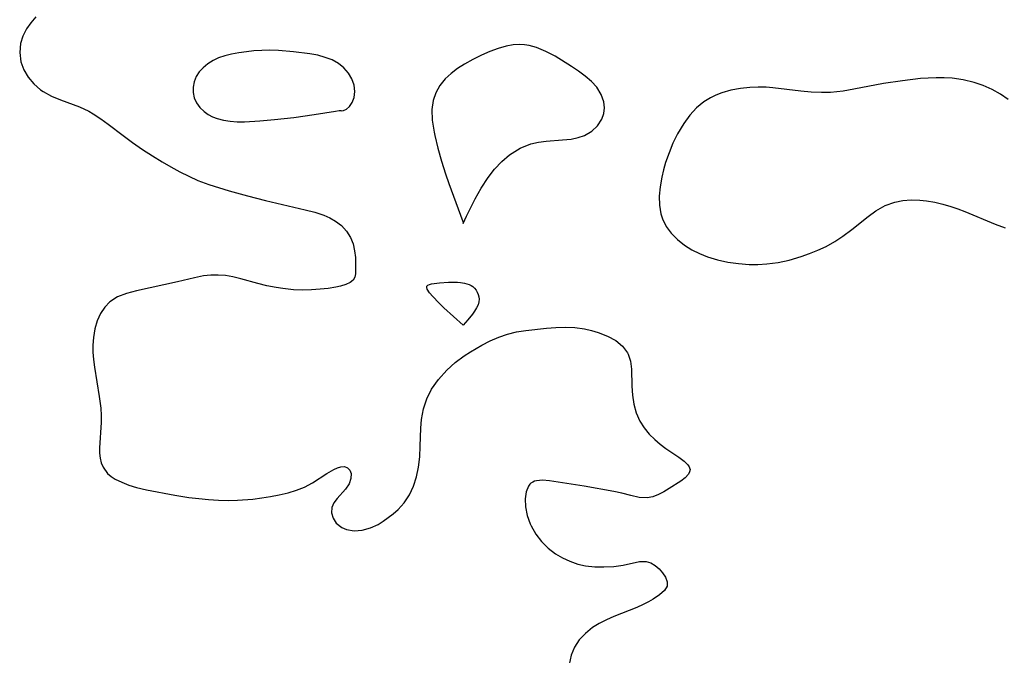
# Model space of a CAD drawing. Header units: metres. Extents: x 1073367 to 1082519, y 1569854 to 1574957.
# Tile 227 of 256: x 1074426 to 1074587, y 1574153 to 1574257. Entities that reach past the tile are written whole.
import ezdxf

# ---------------------------------------------------------------- set-up
doc = ezdxf.new("R2010")
doc.units = ezdxf.units.M
doc.layers.add('CGG_CurvaNivelLidar_v1', color=253, linetype='Continuous', lineweight=30)

msp = doc.modelspace()

# ---------------------------------------------------------------- linework, layer by layer
at = {"layer": 'CGG_CurvaNivelLidar_v1'}
for p, q in [((1074427.7952, 1574256.3524, 64.5), (1074427.0826, 1574255.3327, 64.5)), ((1074428.6042, 1574257.334, 64.5), (1074427.7952, 1574256.3524, 64.5)), ((1074427.0826, 1574255.3327, 64.5), (1074426.4779, 1574254.166, 64.5)), ((1074426.0907, 1574252.9466, 64.5), (1074425.9584, 1574251.4518, 64.5)), ((1074426.4779, 1574254.166, 64.5), (1074426.0907, 1574252.9466, 64.5)), ((1074425.9584, 1574251.4518, 64.5), (1074426.1675, 1574249.9646, 64.5)), ((1074461.8023, 1574251.4242, 65), (1074460.6059, 1574251.1945, 65)), ((1074463.0296, 1574251.6056, 65), (1074461.8023, 1574251.4242, 65)), ((1074464.2771, 1574251.7396, 65), (1074463.0296, 1574251.6056, 65)), ((1074465.5368, 1574251.8225, 65), (1074464.2771, 1574251.7396, 65)), ((1074466.8023, 1574251.846, 65), (1074465.5368, 1574251.8225, 65)), ((1074468.2893, 1574251.7901, 65), (1074466.8023, 1574251.846, 65)), ((1074470.7562, 1574251.573, 65), (1074468.2893, 1574251.7901, 65)), ((1074473.4146, 1574251.2445, 65), (1074470.7562, 1574251.573, 65)), ((1074474.7047, 1574251.0058, 65), (1074473.4146, 1574251.2445, 65)), ((1074502.8514, 1574251.6192, 65), (1074501.5192, 1574251.0158, 65)), ((1074504.195, 1574252.1386, 65), (1074502.8514, 1574251.6192, 65)), ((1074505.5534, 1574252.5299, 65), (1074504.195, 1574252.1386, 65)), ((1074506.6489, 1574252.719, 65), (1074505.5534, 1574252.5299, 65)), ((1074507.7481, 1574252.7817, 65), (1074506.6489, 1574252.719, 65)), ((1074508.5056, 1574252.7435, 65), (1074507.7481, 1574252.7817, 65)), ((1074509.2644, 1574252.6342, 65), (1074508.5056, 1574252.7435, 65)), ((1074510.5083, 1574252.2997, 65), (1074509.2644, 1574252.6342, 65)), ((1074512.0392, 1574251.6563, 65), (1074510.5083, 1574252.2997, 65)), ((1074513.5346, 1574250.847, 65), (1074512.0392, 1574251.6563, 65)), ((1074426.1675, 1574249.9646, 64.5), (1074426.6402, 1574248.653, 64.5)), ((1074457.5767, 1574250.1365, 65), (1074456.7293, 1574249.6007, 65)), ((1074458.5021, 1574250.5781, 65), (1074457.5767, 1574250.1365, 65)), ((1074459.5267, 1574250.9267, 65), (1074458.5021, 1574250.5781, 65)), ((1074460.6059, 1574251.1945, 65), (1074459.5267, 1574250.9267, 65)), ((1074475.9493, 1574250.6734, 65), (1074474.7047, 1574251.0058, 65)), ((1074477.0651, 1574250.2426, 65), (1074475.9493, 1574250.6734, 65)), ((1074478.1134, 1574249.6612, 65), (1074477.0651, 1574250.2426, 65)), ((1074478.9803, 1574248.9479, 65), (1074478.1134, 1574249.6612, 65)), ((1074500.1001, 1574250.3088, 65), (1074498.7193, 1574249.546, 65)), ((1074501.5192, 1574251.0158, 65), (1074500.1001, 1574250.3088, 65)), ((1074516.1913, 1574249.1868, 65), (1074513.5346, 1574250.847, 65)), ((1074426.6402, 1574248.653, 64.5), (1074427.344, 1574247.4258, 64.5)), ((1074455.3313, 1574248.2919, 65), (1074454.8297, 1574247.5305, 65)), ((1074455.974, 1574248.9832, 65), (1074455.3313, 1574248.2919, 65)), ((1074456.7293, 1574249.6007, 65), (1074455.974, 1574248.9832, 65)), ((1074479.7197, 1574248.0965, 65), (1074478.9803, 1574248.9479, 65)), ((1074480.2919, 1574247.1489, 65), (1074479.7197, 1574248.0965, 65)), ((1074496.5099, 1574248.0428, 65), (1074495.5616, 1574247.1682, 65)), ((1074497.5738, 1574248.8279, 65), (1074496.5099, 1574248.0428, 65)), ((1074498.7193, 1574249.546, 65), (1074497.5738, 1574248.8279, 65)), ((1074517.341, 1574248.4058, 65), (1074516.1913, 1574249.1868, 65)), ((1074518.4278, 1574247.5988, 65), (1074517.341, 1574248.4058, 65)), ((1074427.344, 1574247.4258, 64.5), (1074428.2495, 1574246.3162, 64.5)), ((1074454.4916, 1574246.6867, 65), (1074454.3256, 1574245.8027, 65)), ((1074454.8297, 1574247.5305, 65), (1074454.4916, 1574246.6867, 65)), ((1074480.6588, 1574246.1478, 65), (1074480.2919, 1574247.1489, 65)), ((1074495.5616, 1574247.1682, 65), (1074494.6947, 1574246.0847, 65)), ((1074519.4568, 1574246.72, 65), (1074518.4278, 1574247.5988, 65)), ((1074520.3336, 1574245.7813, 65), (1074519.4568, 1574246.72, 65)), ((1074570.3423, 1574246.8508, 65), (1074567.2598, 1574246.3759, 65)), ((1074573.3161, 1574247.1906, 65), (1074570.3423, 1574246.8508, 65)), ((1074574.5578, 1574247.2823, 65), (1074573.3161, 1574247.1906, 65)), ((1074575.8732, 1574247.3318, 65), (1074574.5578, 1574247.2823, 65)), ((1074577.1802, 1574247.323, 65), (1074575.8732, 1574247.3318, 65)), ((1074578.475, 1574247.2452, 65), (1074577.1802, 1574247.323, 65)), ((1074580.2995, 1574246.9944, 65), (1074578.475, 1574247.2452, 65)), ((1074582.0744, 1574246.573, 65), (1074580.2995, 1574246.9944, 65)), ((1074583.5649, 1574246.0618, 65), (1074582.0744, 1574246.573, 65)), ((1074428.2495, 1574246.3162, 64.5), (1074429.3861, 1574245.3337, 64.5)), ((1074429.3861, 1574245.3337, 64.5), (1074429.784, 1574245.0677, 64.5)), ((1074429.784, 1574245.0677, 64.5), (1074431.1487, 1574244.3405, 64.5)), ((1074454.3256, 1574245.8027, 65), (1074454.3289, 1574244.9098, 65)), ((1074454.3289, 1574244.9098, 65), (1074454.51, 1574244.0393, 65)), ((1074480.7951, 1574245.0958, 65), (1074480.6588, 1574246.1478, 65)), ((1074480.6851, 1574244.1091, 65), (1074480.7951, 1574245.0958, 65)), ((1074494.0255, 1574244.8862, 65), (1074493.5758, 1574243.5927, 65)), ((1074494.6947, 1574246.0847, 65), (1074494.0255, 1574244.8862, 65)), ((1074521.0847, 1574244.6175, 65), (1074520.3336, 1574245.7813, 65)), ((1074540.7867, 1574244.8551, 65), (1074539.8366, 1574244.4918, 65)), ((1074542.2845, 1574245.2812, 65), (1074540.7867, 1574244.8551, 65)), ((1074543.8306, 1574245.5763, 65), (1074542.2845, 1574245.2812, 65)), ((1074545.4052, 1574245.7554, 65), (1074543.8306, 1574245.5763, 65)), ((1074546.7167, 1574245.8194, 65), (1074545.4052, 1574245.7554, 65)), ((1074548.0298, 1574245.7986, 65), (1074546.7167, 1574245.8194, 65)), ((1074549.1625, 1574245.7087, 65), (1074548.0298, 1574245.7986, 65)), ((1074553.6955, 1574245.145, 65), (1074549.1625, 1574245.7087, 65)), ((1074555.4037, 1574244.9805, 65), (1074553.6955, 1574245.145, 65)), ((1074557.1099, 1574244.9008, 65), (1074555.4037, 1574244.9805, 65)), ((1074558.5965, 1574244.9358, 65), (1074557.1099, 1574244.9008, 65)), ((1074560.6437, 1574245.1587, 65), (1074558.5965, 1574244.9358, 65)), ((1074562.3877, 1574245.4502, 65), (1074560.6437, 1574245.1587, 65)), ((1074567.2598, 1574246.3759, 65), (1074562.3877, 1574245.4502, 65)), ((1074584.9974, 1574245.4261, 65), (1074583.5649, 1574246.0618, 65)), ((1074586.3621, 1574244.6736, 65), (1074584.9974, 1574245.4261, 65)), ((1074431.1487, 1574244.3405, 64.5), (1074432.6267, 1574243.7267, 64.5)), ((1074432.6267, 1574243.7267, 64.5), (1074435.7171, 1574242.5481, 64.5)), ((1074454.51, 1574244.0393, 65), (1074454.8834, 1574243.2125, 65)), ((1074454.8834, 1574243.2125, 65), (1074455.4249, 1574242.4568, 65)), ((1074479.8969, 1574242.6446, 65), (1074480.3519, 1574243.2575, 65)), ((1074480.3519, 1574243.2575, 65), (1074480.6851, 1574244.1091, 65)), ((1074493.5758, 1574243.5927, 65), (1074493.3637, 1574242.1273, 65)), ((1074521.5204, 1574243.3867, 65), (1074521.0847, 1574244.6175, 65)), ((1074521.6108, 1574242.4223, 65), (1074521.5204, 1574243.3867, 65)), ((1074537.8398, 1574243.3876, 65), (1074536.6804, 1574242.4298, 65)), ((1074538.9253, 1574244.0558, 65), (1074537.8398, 1574243.3876, 65)), ((1074539.8366, 1574244.4918, 65), (1074538.9253, 1574244.0558, 65)), ((1074587.6585, 1574243.7891, 65), (1074586.3621, 1574244.6736, 65)), ((1074435.7171, 1574242.5481, 64.5), (1074437.2402, 1574241.8415, 64.5)), ((1074437.2402, 1574241.8415, 64.5), (1074437.9715, 1574241.4326, 64.5)), ((1074455.4249, 1574242.4568, 65), (1074456.1113, 1574241.7913, 65)), ((1074456.1113, 1574241.7913, 65), (1074456.7609, 1574241.333, 65)), ((1074474.1426, 1574241.3133, 65), (1074477.6028, 1574241.8839, 65)), ((1074477.6028, 1574241.8839, 65), (1074478.2288, 1574241.9756, 65)), ((1074478.2288, 1574241.9756, 65), (1074478.5, 1574241.9775, 65)), ((1074478.5, 1574241.9775, 65), (1074478.6657, 1574241.9203, 65)), ((1074478.6657, 1574241.9203, 65), (1074478.9181, 1574241.9677, 65)), ((1074478.9181, 1574241.9677, 65), (1074479.3871, 1574242.2097, 65)), ((1074479.3871, 1574242.2097, 65), (1074479.8969, 1574242.6446, 65)), ((1074493.3637, 1574242.1273, 65), (1074493.4306, 1574240.3938, 65)), ((1074521.4954, 1574241.4725, 65), (1074521.6108, 1574242.4223, 65)), ((1074536.6804, 1574242.4298, 65), (1074535.5664, 1574241.2212, 65)), ((1074437.9715, 1574241.4326, 64.5), (1074439.2155, 1574240.6283, 64.5)), ((1074439.2155, 1574240.6283, 64.5), (1074440.4319, 1574239.7432, 64.5)), ((1074456.7609, 1574241.333, 65), (1074457.4811, 1574240.9496, 65)), ((1074457.4811, 1574240.9496, 65), (1074458.2601, 1574240.6439, 65)), ((1074458.2601, 1574240.6439, 65), (1074459.3025, 1574240.3731, 65)), ((1074459.3025, 1574240.3731, 65), (1074460.4023, 1574240.2086, 65)), ((1074460.4023, 1574240.2086, 65), (1074461.5435, 1574240.1319, 65)), ((1074461.5435, 1574240.1319, 65), (1074462.7313, 1574240.128, 65)), ((1074462.7313, 1574240.128, 65), (1074465.2506, 1574240.2709, 65)), ((1074465.2506, 1574240.2709, 65), (1074467.6595, 1574240.4962, 65)), ((1074467.6595, 1574240.4962, 65), (1074470.8149, 1574240.8494, 65)), ((1074470.8149, 1574240.8494, 65), (1074474.1426, 1574241.3133, 65)), ((1074493.4306, 1574240.3938, 65), (1074493.732, 1574238.4142, 65)), ((1074520.4868, 1574239.4907, 65), (1074521.1839, 1574240.5683, 65)), ((1074521.1839, 1574240.5683, 65), (1074521.4954, 1574241.4725, 65)), ((1074535.5664, 1574241.2212, 65), (1074534.5732, 1574239.8689, 65)), ((1074440.4319, 1574239.7432, 64.5), (1074442.8673, 1574237.8685, 64.5)), ((1074493.732, 1574238.4142, 65), (1074493.8398, 1574237.8772, 65)), ((1074518.33, 1574237.8948, 65), (1074519.5189, 1574238.5842, 65)), ((1074519.5189, 1574238.5842, 65), (1074520.4868, 1574239.4907, 65)), ((1074534.5732, 1574239.8689, 65), (1074533.5512, 1574238.1513, 65)), ((1074442.8673, 1574237.8685, 64.5), (1074444.4276, 1574236.7224, 64.5)), ((1074493.8398, 1574237.8772, 65), (1074494.3294, 1574235.8078, 65)), ((1074509.5521, 1574236.5027, 65), (1074510.8132, 1574236.7752, 65)), ((1074510.8132, 1574236.7752, 65), (1074512.0533, 1574236.9309, 65)), ((1074512.0533, 1574236.9309, 65), (1074514.7561, 1574237.149, 65)), ((1074514.7561, 1574237.149, 65), (1074516.1673, 1574237.3091, 65)), ((1074516.1673, 1574237.3091, 65), (1074517.2904, 1574237.5387, 65)), ((1074517.2904, 1574237.5387, 65), (1074518.33, 1574237.8948, 65)), ((1074533.5512, 1574238.1513, 65), (1074532.8108, 1574236.6363, 65)), ((1074444.4276, 1574236.7224, 64.5), (1074446.0337, 1574235.6086, 64.5)), ((1074446.0337, 1574235.6086, 64.5), (1074447.6776, 1574234.5318, 64.5)), ((1074494.3294, 1574235.8078, 65), (1074494.9268, 1574233.6874, 65)), ((1074506.091, 1574234.7167, 65), (1074507.8145, 1574235.8012, 65)), ((1074507.8145, 1574235.8012, 65), (1074509.5521, 1574236.5027, 65)), ((1074532.8108, 1574236.6363, 65), (1074532.1642, 1574235.0676, 65)), ((1074447.6776, 1574234.5318, 64.5), (1074449.2575, 1574233.559, 64.5)), ((1074449.2575, 1574233.559, 64.5), (1074450.683, 1574232.7307, 64.5)), ((1074494.9268, 1574233.6874, 65), (1074495.5908, 1574231.5901, 65)), ((1074503.6338, 1574232.359, 65), (1074504.8134, 1574233.6201, 65)), ((1074504.8134, 1574233.6201, 65), (1074506.091, 1574234.7167, 65)), ((1074532.1642, 1574235.0676, 65), (1074531.6095, 1574233.4653, 65)), ((1074450.683, 1574232.7307, 64.5), (1074452.1316, 1574231.9409, 64.5)), ((1074452.1316, 1574231.9409, 64.5), (1074453.6077, 1574231.2039, 64.5)), ((1074502.5715, 1574230.9892, 65), (1074503.6338, 1574232.359, 65)), ((1074531.2626, 1574232.2697, 65), (1074530.9768, 1574231.0714, 65)), ((1074531.6095, 1574233.4653, 65), (1074531.2626, 1574232.2697, 65)), ((1074453.6077, 1574231.2039, 64.5), (1074455.1174, 1574230.5376, 64.5)), ((1074455.1174, 1574230.5376, 64.5), (1074456.9053, 1574229.8707, 64.5)), ((1074495.5908, 1574231.5901, 65), (1074496.1324, 1574230.0049, 65)), ((1074501.4337, 1574229.2335, 65), (1074502.5715, 1574230.9892, 65)), ((1074530.9768, 1574231.0714, 65), (1074530.7087, 1574229.5027, 65)), ((1074456.9053, 1574229.8707, 64.5), (1074460.2119, 1574228.838, 64.5)), ((1074460.2119, 1574228.838, 64.5), (1074463.2017, 1574228.0089, 64.5)), ((1074496.1324, 1574230.0049, 65), (1074498.419, 1574223.8301, 65)), ((1074500.47, 1574227.5272, 65), (1074501.4337, 1574229.2335, 65)), ((1074530.7087, 1574229.5027, 65), (1074530.5781, 1574227.9589, 65)), ((1074463.2017, 1574228.0089, 64.5), (1074466.154, 1574227.2524, 64.5)), ((1074466.154, 1574227.2524, 64.5), (1074472.6674, 1574225.7273, 64.5)), ((1074499.0199, 1574224.6696, 65), (1074500.47, 1574227.5272, 65)), ((1074530.5781, 1574227.9589, 65), (1074530.609, 1574226.4613, 65)), ((1074569.1188, 1574226.98, 65), (1074570.431, 1574227.2329, 65)), ((1074570.431, 1574227.2329, 65), (1074571.7846, 1574227.3263, 65)), ((1074571.7846, 1574227.3263, 65), (1074573.1677, 1574227.2854, 65)), ((1074573.1677, 1574227.2854, 65), (1074574.3004, 1574227.1676, 65)), ((1074574.3004, 1574227.1676, 65), (1074575.6242, 1574226.9482, 65)), ((1074472.6674, 1574225.7273, 64.5), (1074474.223, 1574225.3278, 64.5)), ((1074530.609, 1574226.4613, 65), (1074530.8375, 1574225.0342, 65)), ((1074564.7368, 1574224.6232, 65), (1074566.0159, 1574225.5566, 65)), ((1074566.0159, 1574225.5566, 65), (1074567.5192, 1574226.3959, 65)), ((1074567.5192, 1574226.3959, 65), (1074569.1188, 1574226.98, 65)), ((1074575.6242, 1574226.9482, 65), (1074576.9521, 1574226.648, 65)), ((1074576.9521, 1574226.648, 65), (1074578.2774, 1574226.2709, 65)), ((1074578.2774, 1574226.2709, 65), (1074579.4073, 1574225.8892, 65)), ((1074579.4073, 1574225.8892, 65), (1074580.5314, 1574225.4634, 65)), ((1074580.5314, 1574225.4634, 65), (1074585.5106, 1574223.3925, 65)), ((1074474.223, 1574225.3278, 64.5), (1074475.691, 1574224.8485, 64.5)), ((1074475.691, 1574224.8485, 64.5), (1074476.7075, 1574224.4095, 64.5)), ((1074476.7075, 1574224.4095, 64.5), (1074477.6385, 1574223.8842, 64.5)), ((1074477.6385, 1574223.8842, 64.5), (1074478.6117, 1574223.1306, 64.5)), ((1074498.5, 1574223.496, 65), (1074499.0199, 1574224.6696, 65)), ((1074530.8375, 1574225.0342, 65), (1074531.0828, 1574224.2412, 65)), ((1074531.0828, 1574224.2412, 65), (1074531.6976, 1574223.0048, 65)), ((1074562.0771, 1574222.4683, 65), (1074564.7368, 1574224.6232, 65)), ((1074478.6117, 1574223.1306, 64.5), (1074479.4302, 1574222.2226, 64.5)), ((1074498.419, 1574223.8301, 65), (1074498.5, 1574223.496, 65)), ((1074531.6976, 1574223.0048, 65), (1074532.5328, 1574221.8736, 65)), ((1074560.604, 1574221.3789, 65), (1074562.0771, 1574222.4683, 65)), ((1074585.5106, 1574223.3925, 65), (1074587.1598, 1574222.7845, 65)), ((1074479.4302, 1574222.2226, 64.5), (1074480.0555, 1574221.2047, 64.5)), ((1074480.0555, 1574221.2047, 64.5), (1074480.4888, 1574220.1239, 64.5)), ((1074532.5328, 1574221.8736, 65), (1074533.5462, 1574220.8465, 65)), ((1074533.5462, 1574220.8465, 65), (1074534.7071, 1574219.9292, 65)), ((1074559.2574, 1574220.5087, 65), (1074560.604, 1574221.3789, 65)), ((1074480.4888, 1574220.1239, 64.5), (1074480.7464, 1574218.9959, 64.5)), ((1074534.7071, 1574219.9292, 65), (1074535.8828, 1574219.192, 65)), ((1074535.8828, 1574219.192, 65), (1074537.1443, 1574218.5556, 65)), ((1074555.1634, 1574218.5506, 65), (1074556.5246, 1574219.1018, 65)), ((1074556.5246, 1574219.1018, 65), (1074557.8462, 1574219.7247, 65)), ((1074557.8462, 1574219.7247, 65), (1074559.2574, 1574220.5087, 65)), ((1074480.7464, 1574218.9959, 64.5), (1074480.8657, 1574217.8903, 64.5)), ((1074480.8657, 1574217.8903, 64.5), (1074480.8997, 1574216.8512, 64.5)), ((1074537.1443, 1574218.5556, 65), (1074538.4758, 1574218.023, 65)), ((1074538.4758, 1574218.023, 65), (1074540.1145, 1574217.5328, 65)), ((1074540.1145, 1574217.5328, 65), (1074541.8083, 1574217.1703, 65)), ((1074549.9986, 1574217.1002, 65), (1074551.8343, 1574217.4996, 65)), ((1074551.8343, 1574217.4996, 65), (1074553.7715, 1574218.0634, 65)), ((1074553.7715, 1574218.0634, 65), (1074555.1634, 1574218.5506, 65)), ((1074480.8997, 1574216.8512, 64.5), (1074480.8705, 1574215.2537, 64.5)), ((1074541.8083, 1574217.1703, 65), (1074543.5286, 1574216.9207, 65)), ((1074543.5286, 1574216.9207, 65), (1074545.2681, 1574216.7853, 65)), ((1074545.2681, 1574216.7853, 65), (1074546.7054, 1574216.769, 65)), ((1074546.7054, 1574216.769, 65), (1074548.1407, 1574216.8475, 65)), ((1074548.1407, 1574216.8475, 65), (1074549.9986, 1574217.1002, 65)), ((1074454.5633, 1574214.6034, 64.5), (1074451.749, 1574213.9362, 64.5)), ((1074456.0134, 1574214.8858, 64.5), (1074454.5633, 1574214.6034, 64.5)), ((1074457.2163, 1574215.0167, 64.5), (1074456.0134, 1574214.8858, 64.5)), ((1074458.4255, 1574215.0377, 64.5), (1074457.2163, 1574215.0167, 64.5)), ((1074459.6328, 1574214.9409, 64.5), (1074458.4255, 1574215.0377, 64.5)), ((1074460.829, 1574214.7356, 64.5), (1074459.6328, 1574214.9409, 64.5)), ((1074462.1479, 1574214.4019, 64.5), (1074460.829, 1574214.7356, 64.5)), ((1074464.9142, 1574213.6353, 64.5), (1074462.1479, 1574214.4019, 64.5)), ((1074480.5045, 1574214.2089, 64.5), (1074480.0081, 1574213.8081, 64.5)), ((1074480.7684, 1574214.6861, 64.5), (1074480.5045, 1574214.2089, 64.5)), ((1074480.8705, 1574215.2537, 64.5), (1074480.7684, 1574214.6861, 64.5)), ((1074451.749, 1574213.9362, 64.5), (1074445.0683, 1574212.466, 64.5)), ((1074466.3879, 1574213.2888, 64.5), (1074464.9142, 1574213.6353, 64.5)), ((1074467.8849, 1574212.9942, 64.5), (1074466.3879, 1574213.2888, 64.5)), ((1074468.9893, 1574212.8204, 64.5), (1074467.8849, 1574212.9942, 64.5)), ((1074470.7428, 1574212.6377, 64.5), (1074468.9893, 1574212.8204, 64.5)), ((1074472.2276, 1574212.585, 64.5), (1074470.7428, 1574212.6377, 64.5)), ((1074473.6817, 1574212.6146, 64.5), (1074472.2276, 1574212.585, 64.5)), ((1074475.0855, 1574212.71, 64.5), (1074473.6817, 1574212.6146, 64.5)), ((1074476.4154, 1574212.8587, 64.5), (1074475.0855, 1574212.71, 64.5)), ((1074477.6424, 1574213.0518, 64.5), (1074476.4154, 1574212.8587, 64.5)), ((1074478.4403, 1574213.219, 64.5), (1074477.6424, 1574213.0518, 64.5)), ((1074479.306, 1574213.4799, 64.5), (1074478.4403, 1574213.219, 64.5)), ((1074480.0081, 1574213.8081, 64.5), (1074479.306, 1574213.4799, 64.5)), ((1074492.549, 1574212.9904, 64.5), (1074492.5763, 1574213.2035, 64.5)), ((1074492.6245, 1574212.7375, 64.5), (1074492.549, 1574212.9904, 64.5)), ((1074492.5763, 1574213.2035, 64.5), (1074492.7315, 1574213.3725, 64.5)), ((1074492.9886, 1574212.1502, 64.5), (1074492.6245, 1574212.7375, 64.5)), ((1074492.7315, 1574213.3725, 64.5), (1074492.9918, 1574213.5008, 64.5)), ((1074492.9918, 1574213.5008, 64.5), (1074493.3286, 1574213.5992, 64.5)), ((1074493.3286, 1574213.5992, 64.5), (1074494.6113, 1574213.7858, 64.5)), ((1074494.6113, 1574213.7858, 64.5), (1074496.0751, 1574213.88, 64.5)), ((1074496.0751, 1574213.88, 64.5), (1074497.5679, 1574213.8778, 64.5)), ((1074497.5679, 1574213.8778, 64.5), (1074498.0542, 1574213.8381, 64.5)), ((1074498.0542, 1574213.8381, 64.5), (1074498.7386, 1574213.7267, 64.5)), ((1074498.7386, 1574213.7267, 64.5), (1074499.4634, 1574213.5078, 64.5)), ((1074499.4634, 1574213.5078, 64.5), (1074499.7906, 1574213.3528, 64.5)), ((1074499.7906, 1574213.3528, 64.5), (1074500.0846, 1574213.1597, 64.5)), ((1074500.0846, 1574213.1597, 64.5), (1074500.3657, 1574212.8929, 64.5)), ((1074500.3657, 1574212.8929, 64.5), (1074500.6003, 1574212.5818, 64.5)), ((1074500.6003, 1574212.5818, 64.5), (1074500.7927, 1574212.238, 64.5)), ((1074441.9778, 1574211.4674, 64.5), (1074440.7129, 1574210.6755, 64.5)), ((1074443.4515, 1574212.0335, 64.5), (1074441.9778, 1574211.4674, 64.5)), ((1074445.0683, 1574212.466, 64.5), (1074443.4515, 1574212.0335, 64.5)), ((1074493.5283, 1574211.4984, 64.5), (1074492.9886, 1574212.1502, 64.5)), ((1074494.5025, 1574210.4711, 64.5), (1074493.5283, 1574211.4984, 64.5)), ((1074500.7927, 1574212.238, 64.5), (1074500.9437, 1574211.871, 64.5)), ((1074500.9437, 1574211.871, 64.5), (1074501.0505, 1574211.4887, 64.5)), ((1074501.0505, 1574211.4887, 64.5), (1074501.1062, 1574211.098, 64.5)), ((1074501.1062, 1574211.098, 64.5), (1074501.0766, 1574210.6717, 64.5)), ((1074439.8632, 1574209.7869, 64.5), (1074439.1823, 1574208.7191, 64.5)), ((1074440.7129, 1574210.6755, 64.5), (1074439.8632, 1574209.7869, 64.5)), ((1074495.322, 1574209.6832, 64.5), (1074494.5025, 1574210.4711, 64.5)), ((1074498.5, 1574206.8188, 64.5), (1074495.322, 1574209.6832, 64.5)), ((1074500.6837, 1574209.6673, 64.5), (1074500.3688, 1574209.1441, 64.5)), ((1074500.9291, 1574210.1828, 64.5), (1074500.6837, 1574209.6673, 64.5)), ((1074501.0766, 1574210.6717, 64.5), (1074500.9291, 1574210.1828, 64.5)), ((1074439.1823, 1574208.7191, 64.5), (1074438.6499, 1574207.5184, 64.5)), ((1074500.0125, 1574208.6316, 64.5), (1074499.2839, 1574207.7121, 64.5)), ((1074500.3688, 1574209.1441, 64.5), (1074500.0125, 1574208.6316, 64.5)), ((1074438.2579, 1574206.2156, 64.5), (1074438.0109, 1574204.8374, 64.5)), ((1074438.6499, 1574207.5184, 64.5), (1074438.2579, 1574206.2156, 64.5)), ((1074499.2839, 1574207.7121, 64.5), (1074498.5, 1574206.8188, 64.5)), ((1074508.7484, 1574205.9732, 64.5), (1074512.1018, 1574206.359, 64.5)), ((1074512.1018, 1574206.359, 64.5), (1074513.639, 1574206.4738, 64.5)), ((1074513.639, 1574206.4738, 64.5), (1074515.1672, 1574206.5122, 64.5)), ((1074515.1672, 1574206.5122, 64.5), (1074516.7741, 1574206.4359, 64.5)), ((1074516.7741, 1574206.4359, 64.5), (1074518.3396, 1574206.2261, 64.5)), ((1074518.3396, 1574206.2261, 64.5), (1074519.4755, 1574205.9756, 64.5)), ((1074438.0109, 1574204.8374, 64.5), (1074437.9208, 1574203.5498, 64.5)), ((1074502.927, 1574204.2819, 64.5), (1074504.3206, 1574204.8954, 64.5)), ((1074504.3206, 1574204.8954, 64.5), (1074505.7503, 1574205.3845, 64.5)), ((1074505.7503, 1574205.3845, 64.5), (1074507.2327, 1574205.73, 64.5)), ((1074507.2327, 1574205.73, 64.5), (1074508.7484, 1574205.9732, 64.5)), ((1074519.4755, 1574205.9756, 64.5), (1074520.5664, 1574205.6524, 64.5)), ((1074520.5664, 1574205.6524, 64.5), (1074522.0908, 1574205.0479, 64.5)), ((1074522.0908, 1574205.0479, 64.5), (1074523.4453, 1574204.3006, 64.5)), ((1074437.9208, 1574203.5498, 64.5), (1074437.9435, 1574202.4049, 64.5)), ((1074499.7113, 1574202.4857, 64.5), (1074501.5645, 1574203.5769, 64.5)), ((1074501.5645, 1574203.5769, 64.5), (1074502.927, 1574204.2819, 64.5)), ((1074523.4453, 1574204.3006, 64.5), (1074524.5686, 1574203.3997, 64.5)), ((1074524.5686, 1574203.3997, 64.5), (1074525.3808, 1574202.3206, 64.5)), ((1074437.9435, 1574202.4049, 64.5), (1074438.0466, 1574201.1928, 64.5)), ((1074497.1891, 1574200.7014, 64.5), (1074498.675, 1574201.8092, 64.5)), ((1074498.675, 1574201.8092, 64.5), (1074499.7113, 1574202.4857, 64.5)), ((1074525.3808, 1574202.3206, 64.5), (1074525.4854, 1574202.1077, 64.5)), ((1074525.4854, 1574202.1077, 64.5), (1074525.8465, 1574200.9387, 64.5)), ((1074438.0466, 1574201.1928, 64.5), (1074438.2032, 1574199.9698, 64.5)), ((1074438.2032, 1574199.9698, 64.5), (1074438.9824, 1574195.136, 64.5)), ((1074495.8141, 1574199.481, 64.5), (1074497.1891, 1574200.7014, 64.5)), ((1074525.8465, 1574200.9387, 64.5), (1074526.0023, 1574199.6481, 64.5)), ((1074494.4358, 1574197.9597, 64.5), (1074495.8141, 1574199.481, 64.5)), ((1074526.0023, 1574199.6481, 64.5), (1074526.0743, 1574196.8389, 64.5)), ((1074493.3295, 1574196.3337, 64.5), (1074494.4358, 1574197.9597, 64.5)), ((1074526.0743, 1574196.8389, 64.5), (1074526.163, 1574195.3608, 64.5)), ((1074438.9824, 1574195.136, 64.5), (1074439.2394, 1574193.2529, 64.5)), ((1074492.5468, 1574194.7642, 64.5), (1074493.3295, 1574196.3337, 64.5)), ((1074526.163, 1574195.3608, 64.5), (1074526.383, 1574193.8867, 64.5)), ((1074439.2394, 1574193.2529, 64.5), (1074439.31, 1574192.0612, 64.5)), ((1074491.9888, 1574193.1093, 64.5), (1074492.5468, 1574194.7642, 64.5)), ((1074526.383, 1574193.8867, 64.5), (1074526.7888, 1574192.4571, 64.5)), ((1074439.31, 1574192.0612, 64.5), (1074439.3028, 1574190.8814, 64.5)), ((1074491.6774, 1574191.4035, 64.5), (1074491.9888, 1574193.1093, 64.5)), ((1074526.7888, 1574192.4571, 64.5), (1074527.3947, 1574191.1024, 64.5)), ((1074439.3028, 1574190.8814, 64.5), (1074439.0104, 1574186.7747, 64.5)), ((1074491.5614, 1574189.951, 64.5), (1074491.6774, 1574191.4035, 64.5)), ((1074527.3947, 1574191.1024, 64.5), (1074528.0861, 1574190.0093, 64.5)), ((1074491.4821, 1574187.0011, 64.5), (1074491.5614, 1574189.951, 64.5)), ((1074528.0861, 1574190.0093, 64.5), (1074528.9036, 1574189.0057, 64.5)), ((1074528.9036, 1574189.0057, 64.5), (1074529.8181, 1574188.0975, 64.5)), ((1074491.3918, 1574185.2867, 64.5), (1074491.4821, 1574187.0011, 64.5)), ((1074529.8181, 1574188.0975, 64.5), (1074530.7247, 1574187.3463, 64.5)), ((1074530.7247, 1574187.3463, 64.5), (1074531.656, 1574186.6656, 64.5)), ((1074439.0104, 1574186.7747, 64.5), (1074439.0191, 1574185.8837, 64.5)), ((1074439.0191, 1574185.8837, 64.5), (1074439.1099, 1574185.0337, 64.5)), ((1074491.2035, 1574183.6001, 64.5), (1074491.3918, 1574185.2867, 64.5)), ((1074531.656, 1574186.6656, 64.5), (1074533.761, 1574185.236, 64.5)), ((1074533.761, 1574185.236, 64.5), (1074534.6256, 1574184.5835, 64.5)), ((1074439.1099, 1574185.0337, 64.5), (1074439.2934, 1574184.2812, 64.5)), ((1074439.2934, 1574184.2812, 64.5), (1074439.5879, 1574183.5891, 64.5)), ((1074439.5879, 1574183.5891, 64.5), (1074440.3449, 1574182.5687, 64.5)), ((1074477.9304, 1574183.4774, 64.5), (1074478.4914, 1574183.6485, 64.5)), ((1074478.4914, 1574183.6485, 64.5), (1074479.0922, 1574183.6704, 64.5)), ((1074479.0922, 1574183.6704, 64.5), (1074479.5907, 1574183.494, 64.5)), ((1074490.8822, 1574181.9889, 64.5), (1074491.2035, 1574183.6001, 64.5)), ((1074534.6256, 1574184.5835, 64.5), (1074535.2633, 1574183.9507, 64.5)), ((1074535.2633, 1574183.9507, 64.5), (1074535.4661, 1574183.6427, 64.5)), ((1074535.4661, 1574183.6427, 64.5), (1074535.5361, 1574183.4856, 64.5)), ((1074440.3449, 1574182.5687, 64.5), (1074440.9243, 1574182.0784, 64.5)), ((1074440.9243, 1574182.0784, 64.5), (1074441.5908, 1574181.6481, 64.5)), ((1074473.8774, 1574181.029, 64.5), (1074476.1947, 1574182.5449, 64.5)), ((1074476.1947, 1574182.5449, 64.5), (1074477.3238, 1574183.1962, 64.5)), ((1074477.3238, 1574183.1962, 64.5), (1074477.9304, 1574183.4774, 64.5)), ((1074479.5907, 1574183.494, 64.5), (1074479.9648, 1574183.1011, 64.5)), ((1074479.9648, 1574183.1011, 64.5), (1074480.1617, 1574182.5484, 64.5)), ((1074480.1617, 1574182.5484, 64.5), (1074480.1439, 1574181.7163, 64.5)), ((1074490.3945, 1574180.4684, 64.5), (1074490.8822, 1574181.9889, 64.5)), ((1074535.3682, 1574182.4676, 64.5), (1074534.8286, 1574181.865, 64.5)), ((1074535.5398, 1574182.8064, 64.5), (1074535.3682, 1574182.4676, 64.5)), ((1074535.5361, 1574183.4856, 64.5), (1074535.5979, 1574183.2079, 64.5)), ((1074535.5979, 1574183.2079, 64.5), (1074535.5398, 1574182.8064, 64.5)), ((1074441.5908, 1574181.6481, 64.5), (1074442.6444, 1574181.1141, 64.5)), ((1074442.6444, 1574181.1141, 64.5), (1074443.8122, 1574180.651, 64.5)), ((1074443.8122, 1574180.651, 64.5), (1074445.071, 1574180.2581, 64.5)), ((1074472.5609, 1574180.3162, 64.5), (1074473.8774, 1574181.029, 64.5)), ((1074479.8375, 1574180.837, 64.5), (1074479.2514, 1574179.977, 64.5)), ((1074480.1439, 1574181.7163, 64.5), (1074479.8375, 1574180.837, 64.5)), ((1074489.6955, 1574179.0345, 64.5), (1074490.3945, 1574180.4684, 64.5)), ((1074509.1982, 1574180.4977, 64.5), (1074508.8046, 1574179.5468, 64.5)), ((1074509.4204, 1574180.7868, 64.5), (1074509.1982, 1574180.4977, 64.5)), ((1074509.5875, 1574180.9477, 64.5), (1074509.4204, 1574180.7868, 64.5)), ((1074509.8683, 1574181.1427, 64.5), (1074509.5875, 1574180.9477, 64.5)), ((1074510.1872, 1574181.2838, 64.5), (1074509.8683, 1574181.1427, 64.5)), ((1074510.4998, 1574181.3678, 64.5), (1074510.1872, 1574181.2838, 64.5)), ((1074511.4888, 1574181.4419, 64.5), (1074510.4998, 1574181.3678, 64.5)), ((1074512.6345, 1574181.3488, 64.5), (1074511.4888, 1574181.4419, 64.5)), ((1074518.3104, 1574180.4885, 64.5), (1074512.6345, 1574181.3488, 64.5)), ((1074523.1463, 1574179.6142, 64.5), (1074518.3104, 1574180.4885, 64.5)), ((1074534.0702, 1574181.2709, 64.5), (1074532.2041, 1574180.0868, 64.5)), ((1074534.8286, 1574181.865, 64.5), (1074534.0702, 1574181.2709, 64.5)), ((1074445.071, 1574180.2581, 64.5), (1074446.6738, 1574179.8737, 64.5)), ((1074446.6738, 1574179.8737, 64.5), (1074451.3421, 1574179.0033, 64.5)), ((1074451.3421, 1574179.0033, 64.5), (1074453.6249, 1574178.6436, 64.5)), ((1074465.5443, 1574178.5396, 64.5), (1074466.9751, 1574178.7654, 64.5)), ((1074466.9751, 1574178.7654, 64.5), (1074468.3711, 1574179.0348, 64.5)), ((1074468.3711, 1574179.0348, 64.5), (1074469.8494, 1574179.3795, 64.5)), ((1074469.8494, 1574179.3795, 64.5), (1074471.2541, 1574179.7967, 64.5)), ((1074471.2541, 1574179.7967, 64.5), (1074472.5609, 1574180.3162, 64.5)), ((1074479.2514, 1574179.977, 64.5), (1074477.8844, 1574178.4645, 64.5)), ((1074488.8294, 1574177.7532, 64.5), (1074489.6955, 1574179.0345, 64.5)), ((1074508.8046, 1574179.5468, 64.5), (1074508.6464, 1574178.378, 64.5)), ((1074524.4605, 1574179.3291, 64.5), (1074523.1463, 1574179.6142, 64.5)), ((1074525.9319, 1574178.9389, 64.5), (1074524.4605, 1574179.3291, 64.5)), ((1074527.2949, 1574178.6211, 64.5), (1074525.9319, 1574178.9389, 64.5)), ((1074530.425, 1574179.089, 64.5), (1074529.5134, 1574178.7278, 64.5)), ((1074531.3198, 1574179.5616, 64.5), (1074530.425, 1574179.089, 64.5)), ((1074532.2041, 1574180.0868, 64.5), (1074531.3198, 1574179.5616, 64.5)), ((1074453.6249, 1574178.6436, 64.5), (1074455.239, 1574178.4335, 64.5)), ((1074455.239, 1574178.4335, 64.5), (1074456.8617, 1574178.2723, 64.5)), ((1074456.8617, 1574178.2723, 64.5), (1074458.4884, 1574178.1742, 64.5)), ((1074458.4884, 1574178.1742, 64.5), (1074460.0398, 1574178.1509, 64.5)), ((1074460.0398, 1574178.1509, 64.5), (1074461.586, 1574178.1894, 64.5)), ((1074461.586, 1574178.1894, 64.5), (1074464.0872, 1574178.3648, 64.5)), ((1074464.0872, 1574178.3648, 64.5), (1074465.5443, 1574178.5396, 64.5)), ((1074477.3479, 1574177.7555, 64.5), (1074477.0089, 1574177.0024, 64.5)), ((1074477.8844, 1574178.4645, 64.5), (1074477.3479, 1574177.7555, 64.5)), ((1074487.8353, 1574176.6494, 64.5), (1074488.8294, 1574177.7532, 64.5)), ((1074508.6464, 1574178.378, 64.5), (1074508.7002, 1574177.0702, 64.5)), ((1074528.576, 1574178.5417, 64.5), (1074527.2949, 1574178.6211, 64.5)), ((1074529.5134, 1574178.7278, 64.5), (1074528.576, 1574178.5417, 64.5)), ((1074477.0089, 1574177.0024, 64.5), (1074476.9573, 1574176.1273, 64.5)), ((1074476.9573, 1574176.1273, 64.5), (1074477.2136, 1574175.2466, 64.5)), ((1074485.4014, 1574174.7317, 64.5), (1074487.0293, 1574175.9491, 64.5)), ((1074487.0293, 1574175.9491, 64.5), (1074487.8353, 1574176.6494, 64.5)), ((1074508.7002, 1574177.0702, 64.5), (1074508.96, 1574175.6927, 64.5)), ((1074508.96, 1574175.6927, 64.5), (1074509.4368, 1574174.309, 64.5)), ((1074477.2136, 1574175.2466, 64.5), (1074477.7455, 1574174.4417, 64.5)), ((1074477.7455, 1574174.4417, 64.5), (1074478.6405, 1574173.7265, 64.5)), ((1074483.3131, 1574173.6319, 64.5), (1074484.5726, 1574174.2059, 64.5)), ((1074484.5726, 1574174.2059, 64.5), (1074485.4014, 1574174.7317, 64.5)), ((1074509.4368, 1574174.309, 64.5), (1074509.5934, 1574173.9684, 64.5)), ((1074509.5934, 1574173.9684, 64.5), (1074510.3865, 1574172.6159, 64.5)), ((1074478.6405, 1574173.7265, 64.5), (1074479.438, 1574173.384, 64.5)), ((1074479.438, 1574173.384, 64.5), (1074480.6796, 1574173.1813, 64.5)), ((1074480.6796, 1574173.1813, 64.5), (1074481.9919, 1574173.2793, 64.5)), ((1074481.9919, 1574173.2793, 64.5), (1074483.3131, 1574173.6319, 64.5)), ((1074510.3865, 1574172.6159, 64.5), (1074511.3138, 1574171.4325, 64.5)), ((1074511.3138, 1574171.4325, 64.5), (1074512.394, 1574170.3514, 64.5)), ((1074512.394, 1574170.3514, 64.5), (1074513.6103, 1574169.4065, 64.5)), ((1074513.6103, 1574169.4065, 64.5), (1074514.7262, 1574168.7415, 64.5)), ((1074514.7262, 1574168.7415, 64.5), (1074515.9517, 1574168.1728, 64.5)), ((1074515.9517, 1574168.1728, 64.5), (1074517.225, 1574167.7323, 64.5)), ((1074517.225, 1574167.7323, 64.5), (1074518.5284, 1574167.4338, 64.5)), ((1074523.1312, 1574167.3485, 64.5), (1074524.6632, 1574167.5575, 64.5)), ((1074524.6632, 1574167.5575, 64.5), (1074527.3151, 1574168.142, 64.5)), ((1074527.3151, 1574168.142, 64.5), (1074528.4369, 1574168.169, 64.5)), ((1074528.4369, 1574168.169, 64.5), (1074529.2129, 1574167.9264, 64.5)), ((1074529.2129, 1574167.9264, 64.5), (1074529.918, 1574167.4913, 64.5)), ((1074529.918, 1574167.4913, 64.5), (1074530.5495, 1574166.9273, 64.5)), ((1074518.5284, 1574167.4338, 64.5), (1074520.015, 1574167.2752, 64.5)), ((1074520.015, 1574167.2752, 64.5), (1074521.4916, 1574167.257, 64.5)), ((1074521.4916, 1574167.257, 64.5), (1074523.1312, 1574167.3485, 64.5)), ((1074530.5495, 1574166.9273, 64.5), (1074531.0995, 1574166.2921, 64.5)), ((1074531.0995, 1574166.2921, 64.5), (1074531.5839, 1574165.5678, 64.5)), ((1074531.5839, 1574165.5678, 64.5), (1074531.8674, 1574164.8402, 64.5)), ((1074531.8674, 1574164.8402, 64.5), (1074531.851, 1574164.125, 64.5)), ((1074530.633, 1574162.6782, 64.5), (1074529.5848, 1574161.9846, 64.5)), ((1074531.4198, 1574163.3895, 64.5), (1074530.633, 1574162.6782, 64.5)), ((1074531.851, 1574164.125, 64.5), (1074531.4198, 1574163.3895, 64.5)), ((1074527.9471, 1574161.1132, 64.5), (1074526.8892, 1574160.6399, 64.5)), ((1074528.7991, 1574161.542, 64.5), (1074527.9471, 1574161.1132, 64.5)), ((1074529.5848, 1574161.9846, 64.5), (1074528.7991, 1574161.542, 64.5)), ((1074526.8892, 1574160.6399, 64.5), (1074523.1243, 1574159.1175, 64.5)), ((1074520.7615, 1574157.9886, 64.5), (1074519.6722, 1574157.3186, 64.5)), ((1074521.9209, 1574158.5813, 64.5), (1074520.7615, 1574157.9886, 64.5)), ((1074523.1243, 1574159.1175, 64.5), (1074521.9209, 1574158.5813, 64.5)), ((1074518.4833, 1574156.3774, 64.5), (1074517.473, 1574155.2935, 64.5)), ((1074519.6722, 1574157.3186, 64.5), (1074518.4833, 1574156.3774, 64.5)), ((1074517.473, 1574155.2935, 64.5), (1074516.7056, 1574154.1202, 64.5)), ((1074516.7056, 1574154.1202, 64.5), (1074516.1621, 1574152.8339, 64.5)), ((1074516.1621, 1574152.8339, 64.5), (1074515.8308, 1574151.2646, 64.5))]:
    msp.add_line(p, q, dxfattribs=at)

doc.saveas('drawing.dxf')
